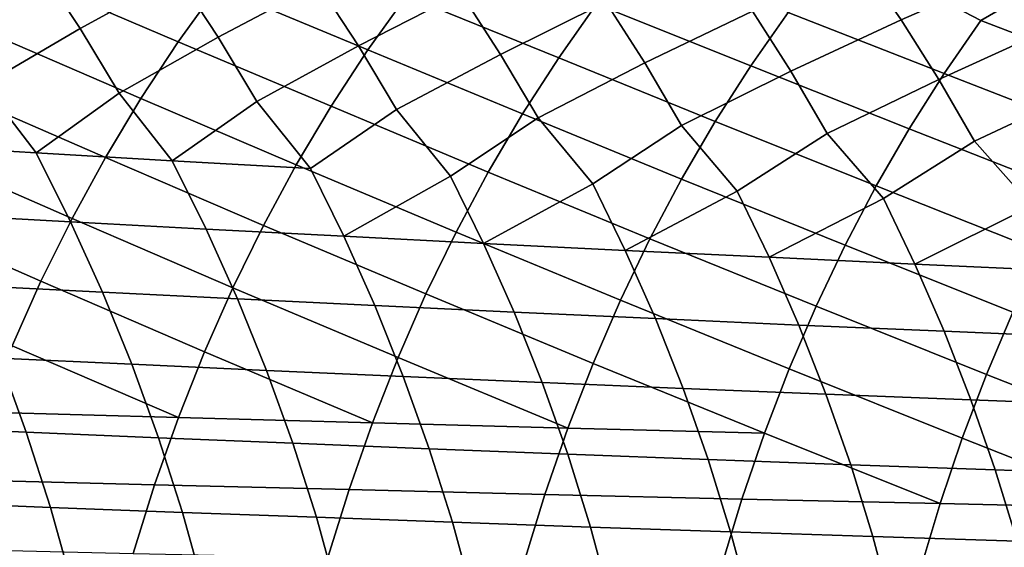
# Model space of a CAD drawing. Header units: metres. Extents: x -166 to 33, y -71 to 34.
# Tile 43 of 256: x -118 to -110, y 5 to 9. Entities that reach past the tile are written whole.
import ezdxf

# ---------------------------------------------------------------- set-up
doc = ezdxf.new("R2010")
doc.units = ezdxf.units.M
doc.layers.add('solid_12208131', color=7, linetype='CONTINUOUS')

msp = doc.modelspace()

# ---------------------------------------------------------------- linework, layer by layer
at = {"layer": 'solid_12208131'}
for points in [[(-117.956223, 9.007995, 240.161972), (-117.62854, 9.458419, 239.952576), (-118.506897, 9.949811, 238.974792), (-119.155014, 9.530822, 239.003769)], [(-116.773636, 9.978155, 218.316925), (-116.420464, 9.486119, 218.136353), (-117.218231, 9.048453, 216.903091), (-117.557953, 9.562132, 217.071793)], [(-109.917671, 9.970431, 224.578033), (-109.578728, 9.519361, 224.372375), (-110.490067, 9.120562, 223.211533), (-110.817268, 9.593127, 223.405197)], [(-109.83667, 9.11463, 244.421112), (-109.150063, 9.514296, 244.387802), (-110.402405, 9.981668, 243.293777), (-110.736221, 9.583548, 243.533051)], [(-116.413521, 8.940062, 241.094986), (-116.091393, 9.387194, 240.88327), (-116.974442, 9.873989, 239.923538), (-117.62854, 9.458419, 239.952576)], [(-115.61454, 9.899082, 219.367706), (-115.266685, 9.411038, 219.184479), (-116.085831, 8.976605, 217.965088), (-116.420464, 9.486119, 218.136353)], [(-114.860191, 8.873277, 242.009705), (-114.543571, 9.317175, 241.7957), (-115.431122, 9.799422, 240.853943), (-116.091393, 9.387194, 240.88327)], [(-114.43927, 9.821015, 220.401993), (-114.096672, 9.336916, 220.21611), (-114.93708, 8.905642, 219.010666), (-115.266685, 9.411038, 219.184479)], [(-113.296242, 8.807664, 242.90596), (-112.985085, 9.248389, 242.689667), (-113.87693, 9.72614, 241.765808), (-114.543571, 9.317175, 241.7957)], [(-113.247879, 9.743982, 221.419739), (-112.910469, 9.263779, 221.231247), (-113.772034, 8.835587, 220.039795), (-114.096672, 9.336916, 220.21611)], [(-111.721786, 8.743252, 243.783493), (-111.416054, 9.180865, 243.564911), (-112.311905, 9.654172, 242.658936), (-112.985085, 9.248389, 242.689667)], [(-112.040451, 9.668011, 222.420883), (-111.70816, 9.191651, 222.229797), (-112.590721, 8.766464, 221.052444), (-112.910469, 9.263779, 221.231247)], [(-117.557953, 9.562132, 217.071793), (-117.218231, 9.048453, 216.903091), (-118.008858, 8.586602, 215.667999), (-118.334244, 9.12116, 215.824692)], [(-110.817268, 9.593127, 223.405197), (-110.490067, 9.120562, 223.211533), (-111.393257, 8.6983, 222.048538), (-111.70816, 9.191651, 222.229797)], [(-110.137001, 8.680065, 244.641968), (-109.83667, 9.11463, 244.421112), (-110.736221, 9.583548, 243.533051), (-111.416054, 9.180865, 243.564911)], [(-116.720108, 8.474492, 241.295929), (-116.413521, 8.940062, 241.094986), (-117.62854, 9.458419, 239.952576), (-117.956223, 9.007995, 240.161972)], [(-116.420464, 9.486119, 218.136353), (-116.085831, 8.976605, 217.965088), (-116.897682, 8.518228, 216.743973), (-117.218231, 9.048453, 216.903091)], [(-109.578728, 9.519361, 224.372375), (-109.256569, 9.050535, 224.176163), (-110.179962, 8.63112, 223.027832), (-110.490067, 9.120562, 223.211533)], [(-108.542061, 8.618131, 245.481094), (-108.247108, 9.04971, 245.25798), (-109.150063, 9.514296, 244.387802), (-109.83667, 9.11463, 244.421112)], [(-115.161545, 8.411093, 242.21283), (-114.860191, 8.873277, 242.009705), (-116.091393, 9.387194, 240.88327), (-116.413521, 8.940062, 241.094986)], [(-115.266685, 9.411038, 219.184479), (-114.93708, 8.905642, 219.010666), (-115.770065, 8.450664, 217.803543), (-116.085831, 8.976605, 217.965088)], [(-114.096672, 9.336916, 220.21611), (-113.772034, 8.835587, 220.039795), (-114.626045, 8.383933, 218.84671), (-114.93708, 8.905642, 219.010666)], [(-113.592392, 8.348805, 243.111252), (-113.296242, 8.807664, 242.90596), (-114.543571, 9.317175, 241.7957), (-114.860191, 8.873277, 242.009705)], [(-112.910469, 9.263779, 221.231247), (-112.590721, 8.766464, 221.052444), (-113.46566, 8.318059, 219.873444), (-113.772034, 8.835587, 220.039795)], [(-112.012764, 8.287653, 243.990952), (-111.721786, 8.743252, 243.783493), (-112.985085, 9.248389, 242.689667), (-113.296242, 8.807664, 242.90596)], [(-111.70816, 9.191651, 222.229797), (-111.393257, 8.6983, 222.048538), (-112.288948, 8.253065, 220.883743), (-112.590721, 8.766464, 221.052444)], [(-110.422836, 8.227662, 244.851593), (-110.137001, 8.680065, 244.641968), (-111.416054, 9.180865, 243.564911), (-111.721786, 8.743252, 243.783493)], [(-110.490067, 9.120562, 223.211533), (-110.179962, 8.63112, 223.027832), (-111.096031, 8.188975, 221.877502), (-111.393257, 8.6983, 222.048538)], [(-117.218231, 9.048453, 216.903091), (-116.897682, 8.518228, 216.743973), (-117.579674, 8.029209, 215.642746), (-118.008858, 8.586602, 215.667999)], [(-109.256569, 9.050535, 224.176163), (-108.951241, 8.564947, 223.990005), (-109.887253, 8.125813, 222.854477), (-110.179962, 8.63112, 223.027832)], [(-108.822777, 8.168857, 245.692871), (-108.542061, 8.618131, 245.481094), (-109.83667, 9.11463, 244.421112), (-110.137001, 8.680065, 244.641968)], [(-117.010567, 7.991489, 241.485748), (-116.720108, 8.474492, 241.295929), (-117.956223, 9.007995, 240.161972), (-118.268112, 8.538977, 240.360718)], [(-116.085831, 8.976605, 217.965088), (-115.770065, 8.450664, 217.803543), (-116.46376, 7.964943, 216.721603), (-116.897682, 8.518228, 216.743973)], [(-115.447029, 7.931622, 242.404709), (-115.161545, 8.411093, 242.21283), (-116.413521, 8.940062, 241.094986), (-116.720108, 8.474492, 241.295929)], [(-114.93708, 8.905642, 219.010666), (-114.626045, 8.383933, 218.84671), (-115.331154, 7.901449, 217.783875), (-115.770065, 8.450664, 217.803543)], [(-113.872955, 7.872802, 243.305191), (-113.592392, 8.348805, 243.111252), (-114.860191, 8.873277, 242.009705), (-115.161545, 8.411093, 242.21283)], [(-113.772034, 8.835587, 220.039795), (-113.46566, 8.318059, 219.873444), (-114.18187, 7.838749, 218.829529), (-114.626045, 8.383933, 218.84671)], [(-112.288422, 7.815052, 244.186935), (-112.012764, 8.287653, 243.990952), (-113.296242, 8.807664, 242.90596), (-113.592392, 8.348805, 243.111252)], [(-112.590721, 8.766464, 221.052444), (-112.288948, 8.253065, 220.883743), (-113.015945, 7.776867, 219.858566), (-113.46566, 8.318059, 219.873444)], [(-110.693619, 7.758395, 245.049622), (-110.422836, 8.227662, 244.851593), (-111.721786, 8.743252, 243.783493), (-112.012764, 8.287653, 243.990952)], [(-111.393257, 8.6983, 222.048538), (-111.096031, 8.188975, 221.877502), (-111.833427, 7.715824, 220.870956), (-112.288948, 8.253065, 220.883743)], [(-109.088722, 7.702856, 245.892929), (-108.822777, 8.168857, 245.692871), (-110.137001, 8.680065, 244.641968), (-110.422836, 8.227662, 244.851593)], [(-118.008858, 8.586602, 215.667999), (-117.579674, 8.029209, 215.642746), (-118.678841, 8.094227, 214.547302)], [(-110.179962, 8.63112, 223.027832), (-109.887253, 8.125813, 222.854477), (-110.634483, 7.655643, 221.866592), (-111.096031, 8.188975, 221.877502)], [(-108.951241, 8.564947, 223.990005), (-108.663025, 8.0636, 223.814346), (-109.419502, 7.596345, 222.845169), (-109.887253, 8.125813, 222.854477)], [(-117.284279, 7.492065, 241.664093), (-117.010567, 7.991489, 241.485748), (-118.268112, 8.538977, 240.360718), (-118.563591, 8.052379, 240.548462)], [(-116.897682, 8.518228, 216.743973), (-116.46376, 7.964943, 216.721603), (-117.579674, 8.029209, 215.642746)], [(-115.716057, 7.435868, 242.584991), (-115.447029, 7.931622, 242.404709), (-116.720108, 8.474492, 241.295929), (-117.010567, 7.991489, 241.485748)], [(-115.770065, 8.450664, 217.803543), (-115.331154, 7.901449, 217.783875), (-116.46376, 7.964943, 216.721603)], [(-114.137337, 7.380651, 243.487396), (-113.872955, 7.872802, 243.305191), (-115.161545, 8.411093, 242.21283), (-115.447029, 7.931622, 242.404709)], [(-114.626045, 8.383933, 218.84671), (-114.18187, 7.838749, 218.829529), (-115.05706, 7.346453, 217.640488), (-115.331154, 7.901449, 217.783875)], [(-113.46566, 8.318059, 219.873444), (-113.015945, 7.776867, 219.858566), (-113.911919, 7.288216, 218.684052), (-114.18187, 7.838749, 218.829529)], [(-112.548195, 7.326437, 244.371063), (-112.288422, 7.815052, 244.186935), (-113.592392, 8.348805, 243.111252), (-113.872955, 7.872802, 243.305191)], [(-112.288948, 8.253065, 220.883743), (-111.833427, 7.715824, 220.870956), (-112.750092, 7.230739, 219.711014), (-113.015945, 7.776867, 219.858566)], [(-110.948799, 7.273247, 245.235672), (-110.693619, 7.758395, 245.049622), (-112.012764, 8.287653, 243.990952), (-112.288422, 7.815052, 244.186935)], [(-111.096031, 8.188975, 221.877502), (-110.634483, 7.655643, 221.866592), (-111.571594, 7.174044, 220.721359), (-111.833427, 7.715824, 220.870956)], [(-109.339333, 7.221104, 246.080902), (-109.088722, 7.702856, 245.892929), (-110.422836, 8.227662, 244.851593), (-110.693619, 7.758395, 245.049622)], [(-118.678841, 8.094227, 214.547302), (-117.579674, 8.029209, 215.642746), (-117.297142, 7.465128, 215.503601), (-118.392021, 7.525524, 214.410294)], [(-109.887253, 8.125813, 222.854477), (-109.419502, 7.596345, 222.845169), (-110.37664, 7.118151, 221.714951), (-110.634483, 7.655643, 221.866592)], [(-117.539612, 6.977207, 241.831223), (-117.284279, 7.492065, 241.664093), (-118.563591, 8.052379, 240.548462), (-118.842041, 7.549221, 240.724854)], [(-117.579674, 8.029209, 215.642746), (-116.46376, 7.964943, 216.721603), (-116.185478, 7.405431, 216.580338), (-117.297142, 7.465128, 215.503601)], [(-115.967003, 6.92481, 242.753922), (-115.716057, 7.435868, 242.584991), (-117.010567, 7.991489, 241.485748), (-117.284279, 7.492065, 241.664093)], [(-116.46376, 7.964943, 216.721603), (-115.331154, 7.901449, 217.783875), (-115.05706, 7.346453, 217.640488), (-116.185478, 7.405431, 216.580338)], [(-114.383934, 6.873325, 243.658112), (-114.137337, 7.380651, 243.487396), (-115.447029, 7.931622, 242.404709), (-115.716057, 7.435868, 242.584991)], [(-114.18187, 7.838749, 218.829529), (-113.911919, 7.288216, 218.684052), (-115.05706, 7.346453, 217.640488)], [(-112.790466, 6.822773, 244.543564), (-112.548195, 7.326437, 244.371063), (-113.872955, 7.872802, 243.305191), (-114.137337, 7.380651, 243.487396)], [(-113.015945, 7.776867, 219.858566), (-112.750092, 7.230739, 219.711014), (-113.911919, 7.288216, 218.684052)], [(-111.186768, 6.773174, 245.409958), (-110.948799, 7.273247, 245.235672), (-112.288422, 7.815052, 244.186935), (-112.548195, 7.326437, 244.371063)], [(-109.573029, 6.724549, 246.256958), (-109.339333, 7.221104, 246.080902), (-110.693619, 7.758395, 245.049622), (-110.948799, 7.273247, 245.235672)], [(-111.833427, 7.715824, 220.870956), (-111.571594, 7.174044, 220.721359), (-112.750092, 7.230739, 219.711014)], [(-110.634483, 7.655643, 221.866592), (-110.37664, 7.118151, 221.714951), (-111.571594, 7.174044, 220.721359)], [(-109.419502, 7.596345, 222.845169), (-109.165627, 7.06308, 222.691513), (-110.37664, 7.118151, 221.714951)], [(-117.775986, 6.447948, 241.986755), (-117.539612, 6.977207, 241.831223), (-118.842041, 7.549221, 240.724854), (-119.101807, 7.030495, 240.890167)], [(-118.392021, 7.525524, 214.410294), (-117.297142, 7.465128, 215.503601), (-117.035362, 6.887533, 215.374893), (-118.126289, 6.94321, 214.283569)], [(-116.199295, 6.399474, 242.911118), (-115.967003, 6.92481, 242.753922), (-117.284279, 7.492065, 241.664093), (-117.539612, 6.977207, 241.831223)], [(-117.297142, 7.465128, 215.503601), (-116.185478, 7.405431, 216.580338), (-115.92762, 6.832502, 216.449646), (-117.035362, 6.887533, 215.374893)], [(-114.612183, 6.351842, 243.816956), (-114.383934, 6.873325, 243.658112), (-115.716057, 7.435868, 242.584991), (-115.967003, 6.92481, 242.753922)], [(-116.185478, 7.405431, 216.580338), (-115.05706, 7.346453, 217.640488), (-114.803078, 6.778135, 217.507828), (-115.92762, 6.832502, 216.449646)], [(-115.05706, 7.346453, 217.640488), (-113.911919, 7.288216, 218.684052), (-113.661758, 6.724453, 218.549438), (-114.803078, 6.778135, 217.507828)], [(-113.014702, 6.305071, 244.704056), (-112.790466, 6.822773, 244.543564), (-114.137337, 7.380651, 243.487396), (-114.383934, 6.873325, 243.658112)], [(-113.911919, 7.288216, 218.684052), (-112.750092, 7.230739, 219.711014), (-112.503693, 6.671474, 219.574463), (-113.661758, 6.724453, 218.549438)], [(-111.407013, 6.259181, 245.572083), (-111.186768, 6.773174, 245.409958), (-112.548195, 7.326437, 244.371063), (-112.790466, 6.822773, 244.543564)], [(-109.789299, 6.214189, 246.4207), (-109.573029, 6.724549, 246.256958), (-110.948799, 7.273247, 245.235672), (-111.186768, 6.773174, 245.409958)], [(-112.750092, 7.230739, 219.711014), (-111.571594, 7.174044, 220.721359), (-111.328918, 6.619216, 220.582916), (-112.503693, 6.671474, 219.574463)], [(-111.571594, 7.174044, 220.721359), (-110.37664, 7.118151, 221.714951), (-110.13765, 6.5677, 221.574615), (-111.328918, 6.619216, 220.582916)], [(-110.37664, 7.118151, 221.714951), (-109.165627, 7.06308, 222.691513), (-108.930298, 6.516943, 222.549301), (-110.13765, 6.5677, 221.574615)], [(-118.126289, 6.94321, 214.283569), (-117.035362, 6.887533, 215.374893), (-116.794769, 6.297456, 215.256958), (-117.882065, 6.348325, 214.16748)], [(-116.413383, 5.860924, 243.055634), (-116.199295, 6.399474, 242.911118), (-117.539612, 6.977207, 241.831223), (-117.775986, 6.447948, 241.986755)], [(-117.035362, 6.887533, 215.374893), (-115.92762, 6.832502, 216.449646), (-115.690605, 6.24718, 216.32988), (-116.794769, 6.297456, 215.256958)], [(-114.822548, 5.817255, 243.962982), (-114.612183, 6.351842, 243.816956), (-115.967003, 6.92481, 242.753922), (-116.199295, 6.399474, 242.911118)], [(-113.221367, 5.774375, 244.851593), (-113.014702, 6.305071, 244.704056), (-114.383934, 6.873325, 243.658112), (-114.612183, 6.351842, 243.816956)], [(-115.92762, 6.832502, 216.449646), (-114.803078, 6.778135, 217.507828), (-114.569611, 6.197512, 217.38623), (-115.690605, 6.24718, 216.32988)], [(-111.609993, 5.732301, 245.721115), (-111.407013, 6.259181, 245.572083), (-112.790466, 6.822773, 244.543564), (-113.014702, 6.305071, 244.704056)], [(-114.803078, 6.778135, 217.507828), (-113.661758, 6.724453, 218.549438), (-113.431793, 6.14847, 218.426041), (-114.569611, 6.197512, 217.38623)], [(-113.661758, 6.724453, 218.549438), (-112.503693, 6.671474, 219.574463), (-112.277176, 6.100072, 219.44928), (-113.431793, 6.14847, 218.426041)], [(-109.988625, 5.691049, 246.571243), (-109.789299, 6.214189, 246.4207), (-111.186768, 6.773174, 245.409958), (-111.407013, 6.259181, 245.572083)], [(-108.357422, 5.650638, 247.401642), (-108.161743, 6.170116, 247.249603), (-109.573029, 6.724549, 246.256958), (-109.789299, 6.214189, 246.4207)], [(-112.503693, 6.671474, 219.574463), (-111.328918, 6.619216, 220.582916), (-111.105804, 6.052335, 220.455978), (-112.277176, 6.100072, 219.44928)], [(-111.328918, 6.619216, 220.582916), (-110.13765, 6.5677, 221.574615), (-109.917908, 6.005277, 221.445938), (-111.105804, 6.052335, 220.455978)], [(-110.13765, 6.5677, 221.574615), (-108.930298, 6.516943, 222.549301), (-108.713913, 5.958914, 222.418869), (-109.917908, 6.005277, 221.445938)], [(-118.952477, 6.399767, 213.061432), (-117.882065, 6.348325, 214.16748), (-117.659821, 5.741899, 214.062332), (-118.726913, 5.788395, 212.957977)], [(-117.993835, 5.905363, 242.129745), (-116.413383, 5.860924, 243.055634), (-117.775986, 6.447948, 241.986755)], [(-116.413383, 5.860924, 243.055634), (-114.822548, 5.817255, 243.962982), (-116.199295, 6.399474, 242.911118)], [(-117.882065, 6.348325, 214.16748), (-116.794769, 6.297456, 215.256958), (-116.575806, 5.695921, 215.150116), (-117.659821, 5.741899, 214.062332)], [(-116.794769, 6.297456, 215.256958), (-115.690605, 6.24718, 216.32988), (-115.474892, 5.65048, 216.221359), (-116.575806, 5.695921, 215.150116)], [(-114.822548, 5.817255, 243.962982), (-113.221367, 5.774375, 244.851593), (-114.612183, 6.351842, 243.816956)], [(-113.221367, 5.774375, 244.851593), (-111.609993, 5.732301, 245.721115), (-113.014702, 6.305071, 244.704056)], [(-115.690605, 6.24718, 216.32988), (-114.569611, 6.197512, 217.38623), (-114.357101, 5.605591, 217.276047), (-115.474892, 5.65048, 216.221359)], [(-110.170502, 5.156129, 246.708191), (-109.988625, 5.691049, 246.571243), (-111.407013, 6.259181, 245.572083), (-111.609993, 5.732301, 245.721115)], [(-108.53598, 5.119477, 247.539948), (-108.357422, 5.650638, 247.401642), (-109.789299, 6.214189, 246.4207), (-109.988625, 5.691049, 246.571243)], [(-114.569611, 6.197512, 217.38623), (-113.431793, 6.14847, 218.426041), (-113.22245, 5.561268, 218.314194), (-114.357101, 5.605591, 217.276047)], [(-113.431793, 6.14847, 218.426041), (-112.277176, 6.100072, 219.44928), (-112.070969, 5.517529, 219.335815), (-113.22245, 5.561268, 218.314194)], [(-112.277176, 6.100072, 219.44928), (-111.105804, 6.052335, 220.455978), (-110.902672, 5.474388, 220.340897), (-112.070969, 5.517529, 219.335815)], [(-111.105804, 6.052335, 220.455978), (-109.917908, 6.005277, 221.445938), (-109.717834, 5.431861, 221.329254), (-110.902672, 5.474388, 220.340897)], [(-109.917908, 6.005277, 221.445938), (-108.713913, 5.958914, 222.418869), (-108.516876, 5.389964, 222.300598), (-109.717834, 5.431861, 221.329254)], [(-118.192604, 5.350492, 242.259811), (-116.608727, 5.310192, 243.187073), (-116.413383, 5.860924, 243.055634), (-117.993835, 5.905363, 242.129745)], [(-116.608727, 5.310192, 243.187073), (-115.014496, 5.27059, 244.09581), (-114.822548, 5.817255, 243.962982), (-116.413383, 5.860924, 243.055634)], [(-115.014496, 5.27059, 244.09581), (-113.409935, 5.231702, 244.985779), (-113.221367, 5.774375, 244.851593), (-114.822548, 5.817255, 243.962982)], [(-118.726913, 5.788395, 212.957977), (-117.659821, 5.741899, 214.062332), (-117.461205, 5.125029, 213.967133), (-118.525322, 5.166505, 212.864273)], [(-117.659821, 5.741899, 214.062332), (-116.575806, 5.695921, 215.150116), (-116.380135, 5.084017, 215.053421), (-117.461205, 5.125029, 213.967133)], [(-113.409935, 5.231702, 244.985779), (-111.795212, 5.193543, 245.856689), (-111.609993, 5.732301, 245.721115), (-113.221367, 5.774375, 244.851593)], [(-111.795212, 5.193543, 245.856689), (-110.170502, 5.156129, 246.708191), (-111.609993, 5.732301, 245.721115)], [(-116.575806, 5.695921, 215.150116), (-115.474892, 5.65048, 216.221359), (-115.282143, 5.043483, 216.123154), (-116.380135, 5.084017, 215.053421)], [(-115.474892, 5.65048, 216.221359), (-114.357101, 5.605591, 217.276047), (-114.167229, 5.003443, 217.176361), (-115.282143, 5.043483, 216.123154)], [(-110.170502, 5.156129, 246.708191), (-108.53598, 5.119477, 247.539948), (-109.988625, 5.691049, 246.571243)], [(-114.357101, 5.605591, 217.276047), (-113.22245, 5.561268, 218.314194), (-113.035423, 4.96391, 218.213058), (-114.167229, 5.003443, 217.176361)], [(-113.22245, 5.561268, 218.314194), (-112.070969, 5.517529, 219.335815), (-111.886742, 4.924897, 219.233215), (-113.035423, 4.96391, 218.213058)], [(-112.070969, 5.517529, 219.335815), (-110.902672, 5.474388, 220.340897), (-110.721214, 4.886419, 220.236877), (-111.886742, 4.924897, 219.233215)], [(-110.902672, 5.474388, 220.340897), (-109.717834, 5.431861, 221.329254), (-109.539116, 4.84849, 221.223816), (-110.721214, 4.886419, 220.236877)], [(-109.717834, 5.431861, 221.329254), (-108.516876, 5.389964, 222.300598), (-108.340889, 4.811124, 222.193741), (-109.539116, 4.84849, 221.223816)], [(-118.371819, 4.784404, 242.376556), (-116.784843, 4.748339, 243.305084), (-116.608727, 5.310192, 243.187073), (-118.192604, 5.350492, 242.259811)], [(-116.784843, 4.748339, 243.305084), (-115.187553, 4.712897, 244.215057), (-115.014496, 5.27059, 244.09581), (-116.608727, 5.310192, 243.187073)], [(-115.187553, 4.712897, 244.215057), (-113.579956, 4.678093, 245.106277), (-113.409935, 5.231702, 244.985779), (-115.014496, 5.27059, 244.09581)], [(-118.525322, 5.166505, 212.864273), (-117.461205, 5.125029, 213.967133), (-117.286476, 4.498867, 213.881958), (-118.347961, 4.535257, 212.780426)], [(-113.579956, 4.678093, 245.106277), (-111.962204, 4.643941, 245.978424), (-111.795212, 5.193543, 245.856689), (-113.409935, 5.231702, 244.985779)], [(-111.962204, 4.643941, 245.978424), (-110.334488, 4.610456, 246.831161), (-110.170502, 5.156129, 246.708191), (-111.795212, 5.193543, 245.856689)], [(-117.461205, 5.125029, 213.967133), (-116.380135, 5.084017, 215.053421), (-116.208023, 4.462885, 214.966934), (-117.286476, 4.498867, 213.881958)], [(-116.380135, 5.084017, 215.053421), (-115.282143, 5.043483, 216.123154), (-115.112602, 4.427324, 216.03537), (-116.208023, 4.462885, 214.966934)], [(-110.334488, 4.610456, 246.831161), (-108.696983, 4.57765, 247.664139), (-108.53598, 5.119477, 247.539948), (-110.170502, 5.156129, 246.708191)], [(-115.282143, 5.043483, 216.123154), (-114.167229, 5.003443, 217.176361), (-114.000244, 4.392197, 217.087296), (-115.112602, 4.427324, 216.03537)], [(-114.167229, 5.003443, 217.176361), (-113.035423, 4.96391, 218.213058), (-112.870956, 4.357514, 218.122696), (-114.000244, 4.392197, 217.087296)], [(-113.035423, 4.96391, 218.213058), (-111.886742, 4.924897, 219.233215), (-111.724747, 4.323289, 219.141602), (-112.870956, 4.357514, 218.122696)], [(-111.886742, 4.924897, 219.233215), (-110.721214, 4.886419, 220.236877), (-110.561668, 4.289535, 220.143997), (-111.724747, 4.323289, 219.141602)], [(-110.721214, 4.886419, 220.236877), (-109.539116, 4.84849, 221.223816), (-109.381996, 4.256262, 221.1297), (-110.561668, 4.289535, 220.143997)]]:
    msp.add_3dface(points, dxfattribs=at)

doc.saveas('drawing.dxf')
